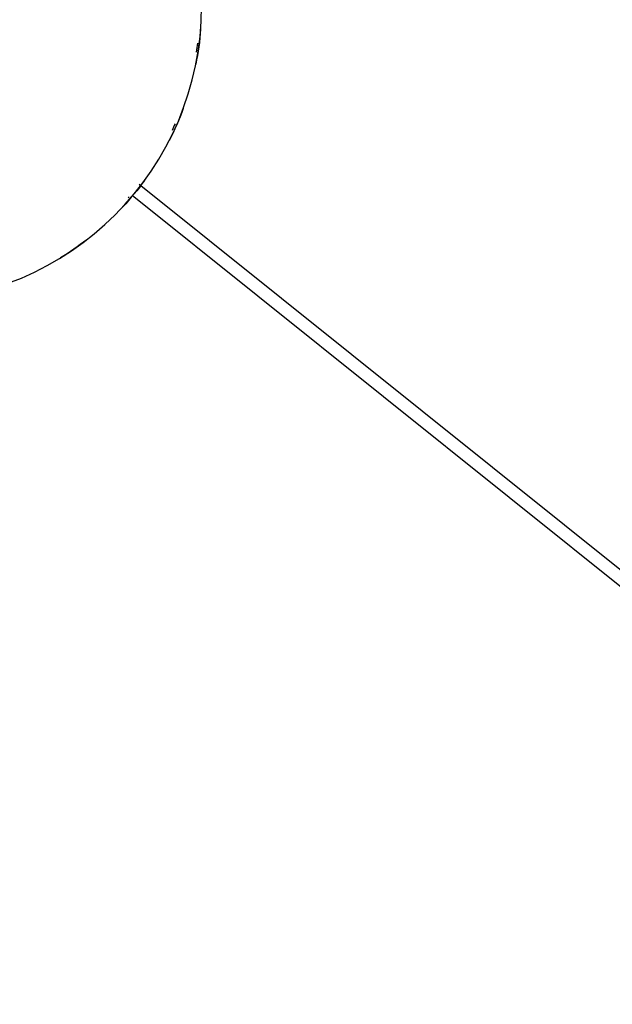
# Model space of a CAD drawing. Header units: millimetres. Extents: x 2868 to 11019, y -1415 to 7989.
# Tile 24 of 83: x 9801 to 10076, y 1147 to 1603. Entities that reach past the tile are written whole.
import ezdxf

# ---------------------------------------------------------------- set-up
doc = ezdxf.new("R2010")
doc.units = ezdxf.units.MM
doc.layers.add('E-LITE-EQPM', color=7, linetype='Continuous', lineweight=20)

# ---------------------------------------------------------------- blocks, each defined once
blk = doc.blocks.new('64314-7L   _Suspended_tensor - 64314-44-7L SAMBA Black_ribbon beige pendant lamp ø450-7L-575794-Planta_PDF Copy 1')
at = {"layer": 'E-LITE-EQPM', "color": 253, "lineweight": 25, "true_color": 0xaaaaaa}
for p, q in [((104.53, 87.61), (572.33, 462.5)), ((576.09, 457.82), (107.79, 82.54))]:
    blk.add_line(p, q, dxfattribs=at)
for radius, start, end in [(136.69, 52.3539, 58.5775), (136.69, 36.2205, 42.8507), (135.83, 40.5876, 40.9091), (136.69, 20.287, 27.1093), (135.83, 23.6862, 25.0628), (136.69, 4.4448, 11.3475), (135.83, 7.2286, 8.9893)]:
    blk.add_arc((0, 0), radius, start, end, dxfattribs=at)

msp = doc.modelspace()

# ---------------------------------------------------------------- linework, layer by layer
at = {"layer": 'E-LITE-EQPM', "color": 253, "lineweight": 25, "true_color": 0xaaaaaa}
msp.add_arc((9748.88, 1609.41), 136.69, 270, 90, dxfattribs=at)

# ---------------------------------------------------------------- block references
at = {"layer": 'E-LITE-EQPM', "color": 253, "lineweight": 25, "true_color": 0xaaaaaa, "extrusion": (0, 0, -1), "rotation": 179.9999950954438}
msp.add_blockref('64314-7L   _Suspended_tensor - 64314-44-7L SAMBA Black_ribbon beige pendant lamp ø450-7L-575794-Planta_PDF Copy 1', (-9748.88, 1609.41), dxfattribs=at)

doc.saveas('drawing.dxf')
